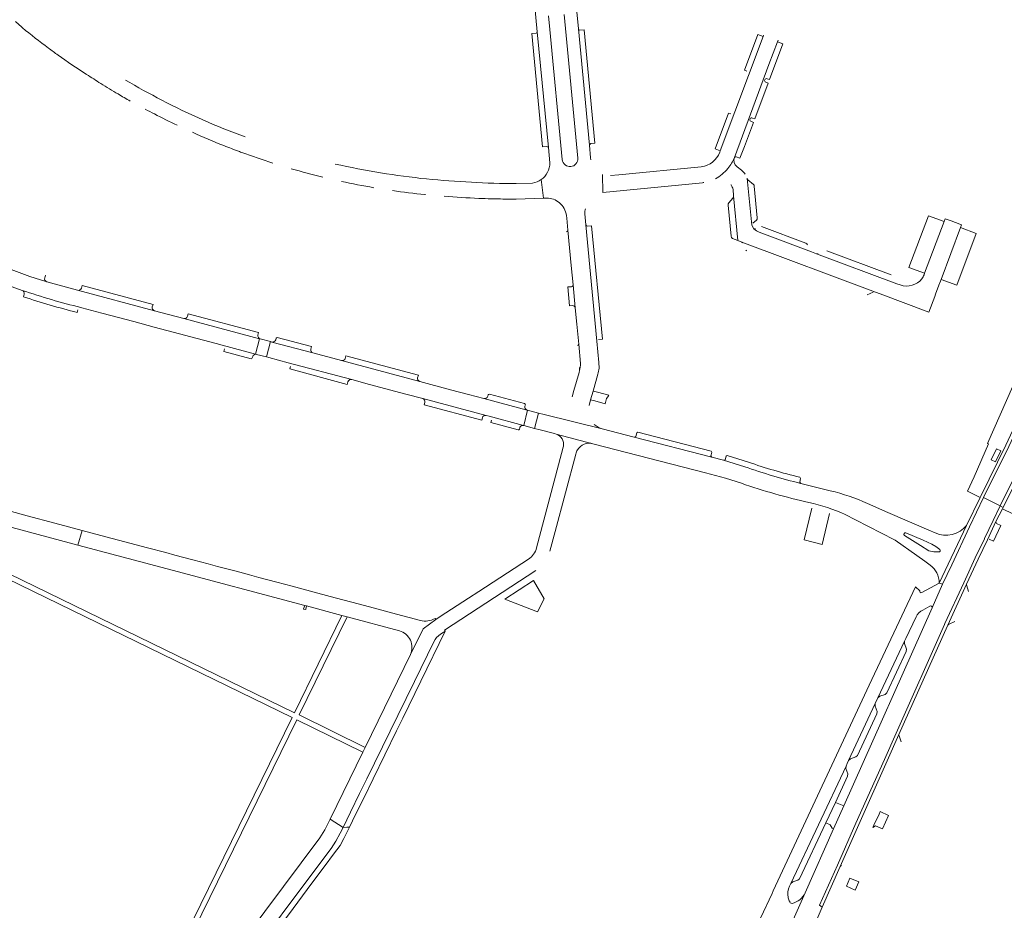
# Model space of a CAD drawing. Header units: metres. Extents: x 166325 to 190320, y 381923 to 404576.
# Tile 101 of 256: x 171793 to 172106, y 385878 to 386161. Entities that reach past the tile are written whole.
import ezdxf

# ---------------------------------------------------------------- set-up
doc = ezdxf.new("R2010")
doc.units = ezdxf.units.M
for name, color, linetype, lineweight in [('B-WE-VH-VERHARDING_BETON-GV', 8, 'Continuous', 18), ('B-WE-VH-VERHARDING_BETONSTRAATSTEEN-GV', 8, 'Continuous', 18), ('B-WE-VH-VERHARDING_HALFVERHARDING-GV', 8, 'Continuous', 18), ('B-WE-VH-VERHARDING_STRAATBAKSTEEN-GV', 8, 'Continuous', 18)]:
    doc.layers.add(name, color=color, linetype=linetype, lineweight=lineweight)

msp = doc.modelspace()

# ---------------------------------------------------------------- linework, layer by layer
at = {"layer": 'B-WE-VH-VERHARDING_BETON-GV', "flags": 128}
msp.add_lwpolyline([(171884.632, 385974.955), (171884.046, 385975.111), (171883.702, 385974.06), (171883.672, 385973.966), (171884.377, 385973.792), (171884.395, 385973.876)], close=True, dxfattribs=at)
at = {"layer": 'B-WE-VH-VERHARDING_BETONSTRAATSTEEN-GV', "flags": 128}
for points in [[(171974.996, 386116.899), (171974.936, 386117.511), (171974.542, 386121.502), (171971.05, 386158.523), (171970.633, 386162.953), (171969.843, 386169.987), (171956.914, 386169.325), (171957.513, 386162.195), (171957.995, 386157.57), (171961.507, 386120.755), (171962, 386115.927)], [(171966.543, 386163.119), (171970.845, 386117.412)], [(171792.047, 386160.872), (171794.053, 386159.092), (171794.28, 386158.89)], [(171965.952, 386116.943), (171961.95, 386158.39), (171961.538, 386162.641)], [(171957.672, 386157.178), (171956.206, 386157.047), (171959.669, 386120.976), (171960.984, 386121.125)], [(171961.507, 386120.755), (171957.995, 386157.57)], [(171971.05, 386158.523), (171974.542, 386121.502)], [(171972.943, 386158.27), (171971.565, 386158.1)], [(171974.978, 386122.026), (171976.308, 386122.171), (171972.943, 386158.27)], [(172029.756, 386156.111), (172028.06, 386156.768), (172023.825, 386145.371), (172024.62, 386145.11)], [(172019.528, 386131.466), (172018.741, 386131.759), (172014.518, 386120.385), (172016.184, 386119.76), (172029.756, 386156.111)], [(172029.921, 386156.552), (172029.756, 386156.111), (172016.184, 386119.76), (172016.02, 386119.32)], [(172020.671, 386117.666), (172031.657, 386147.227), (172034.347, 386154.418), (172034.55, 386154.96)], [(172031.056, 386142.696), (172031.839, 386142.407), (172036.084, 386153.784), (172034.347, 386154.418), (172031.657, 386147.227), (172020.671, 386117.666)], [(171814.555, 386144.15), (171814.636, 386144.096), (171814.718, 386144.043)], [(172026.464, 386130.157), (172027.2, 386129.894), (172031.403, 386141.283)], [(172031.403, 386141.283), (172030.64, 386141.565)], [(172021.214, 386117.881), (172022.42, 386117.39), (172023.884, 386121.139), (172026.704, 386128.757), (172025.84, 386129.129)], [(171863.314, 386119.489), (171863.68, 386119.354), (171864.046, 386119.219)], [(172010.133, 386114.66), (171983.942, 386112.114), (171981.291, 386111.881)], [(172022.933, 386113.617), (172021.497, 386114.697)], [(171949.266, 386104.393), (171951.237, 386104.364), (171959.919, 386104.701), (171959.201, 386110.577)], [(171959.201, 386110.577), (171959.919, 386104.701), (171960.954, 386104.725)], [(171978.85, 386106.485), (171978.753, 386112.249)], [(171978.753, 386112.249), (171978.85, 386106.485), (172010.49, 386109.6)], [(172026.87, 386094.946), (172026.224, 386096.057), (172024.77, 386110.894), (172024.748, 386111.065)], [(172024.77, 386110.894), (172026.224, 386096.057)], [(172026.697, 386109.025), (172024.98, 386110.474)], [(171956.492, 386109.483), (171951.299, 386109.303)], [(172020.217, 386107.458), (172020.399, 386105.412), (172021.707, 386091.221), (172023.075, 386090.659), (172065.573, 386074.785), (172067.043, 386074.244), (172082.5, 386068.447), (172084.376, 386073.45), (172084.626, 386074.164), (172085.665, 386076.976), (172086.202, 386078.329), (172086.376, 386078.777), (172092.535, 386095.303), (172092.879, 386096.197), (172090.977, 386096.894), (172089.611, 386097.422), (172087.641, 386098.157), (172087.335, 386097.256), (172081.141, 386080.778), (172080.981, 386080.293)], [(172027.924, 386098.448), (172026.99, 386108.478)], [(172020.183, 386104.718), (172018.916, 386103.21)], [(172020.004, 386091.831), (172021.707, 386091.221), (172020.399, 386105.412)], [(172018.655, 386102.458), (172019.596, 386092.56)], [(171967.292, 386099.164), (171967.361, 386098.359), (171967.696, 386094.459), (171968.801, 386083.313), (171969.376, 386077.152), (171970.074, 386069.761), (171970.565, 386064.545), (171971.15, 386058.277), (171971.724, 386052.116)], [(171977.628, 386050.565), (171977.599, 386052.444), (171976.97, 386059.174), (171973.464, 386096.197), (171973.123, 386099.707)], [(172026.516, 386096.677), (172027.645, 386097.708)], [(171968.801, 386083.313), (171967.696, 386094.459)], [(171973.464, 386096.197), (171976.97, 386059.174)], [(171975.258, 386095.933), (171974.014, 386095.756)], [(171977.405, 386059.729), (171978.725, 386059.872), (171975.258, 386095.933)], [(172043.355, 386090.364), (172029.247, 386095.657)], [(172028.525, 386093.868), (172045.202, 386087.585)], [(172046.796, 386086.96), (172045.202, 386087.585), (172028.525, 386093.868)], [(172065.573, 386074.785), (172023.075, 386090.659)], [(172070.504, 386080.273), (172050.044, 386087.926)], [(172046.796, 386086.96), (172072.353, 386077.457)], [(172073.389, 386077.083), (172072.353, 386077.457), (172046.796, 386086.96)], [(171801.387, 386079.344), (171801.634, 386080.144)], [(171789.894, 386076.951), (171794.232, 386075.359)], [(171836.278, 386068.876), (171811.837, 386075.379), (171802.068, 386078.101), (171801.779, 386078.176)], [(171801.779, 386078.176), (171802.068, 386078.101)], [(171811.837, 386075.379), (171836.278, 386068.876)], [(171813.238, 386076.902), (171813.027, 386076.094)], [(171835.59, 386070.08), (171835.812, 386070.899), (171813.238, 386076.902)], [(171968.823, 386076.51), (171967.679, 386076.461), (171968.197, 386070.459), (171969.14, 386070.53)], [(171970.074, 386069.761), (171969.376, 386077.152)], [(171794.843, 386074.117), (171794.834, 386074.091), (171794.587, 386073.311)], [(172062.911, 386073.912), (172064.811, 386074.742)], [(171811.728, 386068.32), (171811.956, 386069.11)], [(171812.907, 386069.899), (171813.196, 386069.806), (171819.56, 386068.11), (171829.746, 386065.409), (171836.199, 386063.686), (171855.92, 386058.435), (171857.777, 386057.937), (171868.418, 386055.084), (171869.718, 386059.961), (171845.567, 386066.4), (171836.278, 386068.876)], [(171813.196, 386069.806), (171812.907, 386069.899)], [(171845.567, 386066.4), (171869.718, 386059.961), (171869.914, 386059.909)], [(171846.999, 386067.921), (171846.771, 386067.108)], [(171869.186, 386061.12), (171869.398, 386061.952), (171846.999, 386067.921)], [(171855.92, 386058.435), (171836.199, 386063.686)], [(171874.929, 386060.115), (171874.816, 386059.649)], [(171886.218, 386057.453), (171875.329, 386060.323)], [(171868.736, 386054.998), (171868.418, 386055.084), (171857.777, 386057.937)], [(171858.492, 386056.734), (171858.292, 386055.938), (171866.993, 386053.613)], [(171873.63, 386058.923), (171886.674, 386055.426)], [(171885.993, 386056.644), (171886.218, 386057.453)], [(171971.724, 386052.116), (171971.15, 386058.277)], [(171867.386, 386053.841), (171867.518, 386054.294)], [(171897.154, 386054.52), (171896.938, 386053.715)], [(171919.952, 386047.557), (171920.176, 386048.361), (171897.154, 386054.52)], [(171898.989, 386046.963), (171878.788, 386052.348)], [(171879.506, 386051.149), (171879.298, 386050.362), (171897.584, 386045.45), (171897.784, 386046.237)], [(171895.764, 386053.004), (171920.606, 386046.358)], [(171971.368, 386050.861), (171971.364, 386049.837)], [(171971.364, 386049.837), (171971.256, 386049.242), (171969.641, 386043.477), (171969.094, 386041.508)], [(171974.439, 386038.678), (171974.96, 386040.565), (171975.72, 386043.319), (171977.234, 386048.658)], [(172109.164, 386044.902), (172101.105, 386026.644), (172101.4, 386026.481), (172096.876, 386015.98), (172094.749, 386011.429), (172098.755, 386009.449), (172098.964, 386009.872), (172106.99, 386026.12)], [(171941.733, 386035.547), (171921.551, 386040.933)], [(171941.032, 386040.931), (171954.759, 386037.274)], [(171942.338, 386042.101), (171942.256, 386041.64)], [(171953.963, 386039.332), (171942.744, 386042.308)], [(171922.253, 386039.72), (171922.043, 386038.944), (171940.309, 386034.059), (171940.523, 386034.836), (171940.524, 386034.839)], [(171954.076, 386038.5), (171954.194, 386038.931)], [(171953.564, 386032.378), (171942.707, 386035.292)], [(172023.946, 386019.218), (172017.16, 386021.291), (172013.524, 386022.285), (171988.803, 386028.698), (171978.65, 386031.32), (171960.172, 386035.856), (171958.415, 386036.316), (171957.132, 386031.441), (171958.924, 386030.971), (171963.459, 386029.772), (171964.002, 386029.628), (171975.677, 386026.574), (172011.453, 386017.326), (172017.865, 386015.583), (172022.901, 386013.971)], [(171960.172, 386035.856), (171978.65, 386031.32)], [(171943.409, 386034.062), (171943.212, 386033.281), (171951.948, 386030.957)], [(171952.287, 386031.182), (171952.421, 386031.612), (171952.475, 386031.787)], [(172118.534, 386031.974), (172114.556, 386023.406), (172106.077, 386006.311), (172105.855, 386005.863), (172109.216, 386004.205), (172111.65, 386009.424), (172115.434, 386017.538), (172121.825, 386031.237)], [(171975.677, 386026.574), (171964.002, 386029.628)], [(171966.311, 386025.764), (171966.239, 386025.42), (171965.717, 386023.496), (171957.733, 385993.472)], [(171961.99, 385992.384), (171963.656, 385998.638), (171970.216, 386023.271)], [(172025.12, 386020.716), (172018.391, 386022.798), (172018.035, 386022.581), (172017.683, 386021.473), (172017.16, 386021.291), (172023.946, 386019.218)], [(172041.767, 386013.943), (172041.422, 386014.379), (172041.683, 386015.541), (172041.468, 386015.891)], [(172051.161, 386011.577), (172041.767, 386013.943)], [(172084.507, 385998.198), (172082.515, 385999.066), (172069.438, 386004.728), (172062.971, 386007.506)], [(171778.283, 386003.282), (171811.932, 385994.319), (171813.296, 385998.987), (171804.598, 386001.306), (171795.822, 386003.645), (171790.032, 386005.189)], [(172045.304, 386006.081), (172042.851, 385996.009), (172048.563, 385994.491), (172050.898, 386004.392)], [(172055.872, 386004.068), (172059.195, 386002.39), (172071.577, 385996.028), (172071.768, 385995.93), (172078.648, 385990.986), (172081.167, 385989.184), (172082.885, 385987.913)], [(172085.738, 385982.241), (172094.459, 386000.572)], [(171869.42, 385984.026), (171866.441, 385984.82), (171862.213, 385985.976), (171856.325, 385987.535), (171853.372, 385988.304), (171848.482, 385989.608), (171842.752, 385991.135), (171839.861, 385991.905), (171834.045, 385993.456), (171819.266, 385997.396), (171813.296, 385998.987), (171811.932, 385994.319), (171840.311, 385986.76), (171884.046, 385975.111), (171884.632, 385974.955), (171895.898, 385971.954), (171897.527, 385971.52), (171914.202, 385967.078)], [(172074.781, 385997.395), (172079.834, 385994.146), (172082.484, 385992.454), (172084.057, 385992.154), (172085.613, 385992.137)], [(172075.165, 385998.212), (172080.639, 385995.846), (172083.388, 385994.659), (172084.756, 385993.874), (172085.944, 385992.873)], [(172080.639, 385995.846), (172075.165, 385998.212)], [(172085.944, 385992.873), (172084.756, 385993.874), (172083.388, 385994.659), (172080.639, 385995.846)], [(171955.2, 385989.875), (171939.391, 385979.589), (171936.07, 385977.428), (171927.116, 385971.602), (171925.705, 385970.683), (171921.655, 385967.631), (171917.663, 385959.457), (171903.234, 385929.894), (171902.529, 385928.45), (171892.137, 385907.159), (171896.226, 385904.439), (171898.639, 385909.387), (171901.516, 385915.252), (171903.814, 385919.933), (171911.203, 385935.084), (171913.638, 385940.065)], [(171927.228, 385965.978), (171928.069, 385966.497), (171928.653, 385966.905), (171928.47, 385967.277), (171957.578, 385986.221)], [(171920.847, 385970.317), (171911.67, 385972.763), (171907.408, 385973.907), (171901.502, 385975.474), (171893.727, 385977.547), (171888.208, 385979.018), (171880.017, 385981.202), (171875.156, 385982.497), (171869.42, 385984.026)], [(171917.663, 385959.457), (171921.655, 385967.631), (171925.705, 385970.683), (171925.476, 385971.01)], [(171925.087, 385963.489), (171918.934, 385950.901), (171913.638, 385940.065), (171911.203, 385935.084), (171903.814, 385919.933), (171901.516, 385915.252), (171898.639, 385909.387), (171896.226, 385904.439), (171897.406, 385904.538), (171898.27, 385904.563), (171900.243, 385908.611), (171902.692, 385913.622), (171905.762, 385919.91), (171913.226, 385935.199), (171915.244, 385939.29), (171920.925, 385950.971), (171928.653, 385966.905)], [(171928.653, 385966.905), (171928.069, 385966.497), (171927.228, 385965.978)], [(171913.638, 385940.065), (171918.934, 385950.901), (171925.087, 385963.489)], [(171896.226, 385904.439), (171892.137, 385907.159), (171890.472, 385903.747), (171888.89, 385901.172), (171836.376, 385830.888), (171828.237, 385819.994), (171819.217, 385807.923), (171817.902, 385806.145)], [(171821.767, 385803.231), (171822.973, 385804.901), (171823.259, 385805.298), (171849.578, 385840.49), (171857.504, 385851.058), (171860.693, 385855.328), (171864.438, 385860.318), (171867.88, 385864.934), (171871.767, 385870.137), (171878.398, 385879.014), (171885.48, 385888.489), (171888.535, 385892.604), (171892.463, 385897.833), (171893.942, 385900.069), (171895.343, 385902.636), (171896.226, 385904.439)], [(171872.635, 385868.348), (171880.379, 385878.737), (171886.359, 385886.759), (171890.544, 385892.373), (171893.222, 385895.965), (171895.3, 385898.752), (171896.524, 385900.987), (171898.27, 385904.563), (171897.406, 385904.538), (171896.226, 385904.439), (171895.343, 385902.636), (171893.942, 385900.069), (171892.463, 385897.833), (171888.535, 385892.604), (171885.48, 385888.489), (171878.398, 385879.014), (171871.767, 385870.137)], [(172048.535, 385879.104), (172043.766, 385867.938)]]:
    msp.add_lwpolyline(points, dxfattribs=at)
at = {"layer": 'B-WE-VH-VERHARDING_BETONSTRAATSTEEN-GV'}
for points in [[(171794.28, 386158.89, 0.0123534), (171802.554, 386152.436)], [(171957.995, 386157.57, -0.2526017), (171957.672, 386157.178)], [(171971.565, 386158.1, -0.3702286), (171971.05, 386158.523)], [(171802.554, 386152.436, 0.0050534), (171805.624, 386150.201)], [(171805.624, 386150.201, 0.0128289), (171814.555, 386144.15)], [(171814.718, 386144.043, 0.0056904), (171819.191, 386141.18)], [(171819.191, 386141.18, 0.0066175), (171824.704, 386137.824)], [(171838.644, 386135.868, -0.0149649), (171827.039, 386142.269)], [(172030.64, 386141.565, -0.9459042), (172031.056, 386142.696)], [(171824.704, 386137.824, 0.0064757), (171828.599, 386135.567)], [(171865.084, 386124.189, -0.0333326), (171838.644, 386135.868)], [(171833.32, 386132.992, 0.0048794), (171836.254, 386131.478)], [(171836.254, 386131.478, 0.0084235), (171843.484, 386127.893)], [(172025.84, 386129.129, -0.9988444), (172026.464, 386130.157)], [(171848.381, 386125.628, 0.0111513), (171858.334, 386121.411)], [(171858.334, 386121.411, 0.005703), (171863.314, 386119.489)], [(171864.046, 386119.219, 0.0109598), (171873.928, 386115.833)], [(171960.984, 386121.125, -0.3735594), (171961.507, 386120.755)], [(171974.542, 386121.502, -0.1562267), (171974.978, 386122.026)], [(172016.02, 386119.32, -0.2773596), (172010.133, 386114.66)], [(171962, 386115.927, -0.2446085), (171959.201, 386110.577)], [(171970.845, 386117.412, -0.9987461), (171965.952, 386116.943)], [(172020.671, 386117.666, -0.0820511), (172018.58, 386114.099)], [(172021.497, 386114.697, -0.3096716), (172020.671, 386117.666)], [(172020.671, 386117.666, -0.3533531), (172021.214, 386117.881)], [(171879.782, 386114.049, 0.0109973), (171889.819, 386111.359)], [(171922.794, 386110.79, -0.0279641), (171893.714, 386115.539)], [(172018.58, 386114.099, -0.0787956), (172014.647, 386110.796)], [(172024.077, 386112.272, 0.0823054), (172022.933, 386113.617)], [(171895.691, 386110.012, 0.0111773), (171906.065, 386108.022)], [(171951.299, 386109.303, -0.0219896), (171922.794, 386110.79)], [(171959.201, 386110.577, -0.1128831), (171956.492, 386109.483)], [(172010.49, 386109.6, 0.0086464), (172010.948, 386109.646)], [(172024.98, 386110.474, -0.1464763), (172024.77, 386110.894)], [(171911.961, 386107.096, 0.0109037), (171922.235, 386105.83)], [(172019.541, 386108.972, -0.0198512), (172019.603, 386108.879)], [(172019.603, 386108.879, -0.0859281), (172020.217, 386107.458)], [(172026.99, 386108.478, 0.1768104), (172026.697, 386109.025)], [(171922.235, 386105.83, 0.0135306), (171922.469, 386105.807)], [(171928.432, 386105.276, 0.0098285), (171939.43, 386104.622)], [(171939.43, 386104.622, 0.0045894), (171943.355, 386104.49)], [(171943.355, 386104.49, 0.0055841), (171949.266, 386104.393)], [(171960.954, 386104.725, -0.1718882), (171965.028, 386103.205)], [(172020.399, 386105.412, -0.1853396), (172020.183, 386104.718)], [(171965.028, 386103.205, -0.1835429), (171967.292, 386099.164)], [(171973.123, 386099.707, -0.072831), (171973.267, 386101.34)], [(172018.916, 386103.21, 0.1965849), (172018.655, 386102.458)], [(172027.645, 386097.708, 0.2065989), (172027.924, 386098.448)], [(171967.696, 386094.459, -0.3658866), (171967.188, 386093.949)], [(171974.014, 386095.756, -0.3752949), (171973.464, 386096.197)], [(172027.342, 386094.952, -0.1440496), (172026.87, 386094.946)], [(172026.87, 386094.946, 0.0795553), (172028.525, 386093.868)], [(172019.596, 386092.56, 0.2196851), (172020.004, 386091.831)], [(172023.075, 386090.659, -0.096578), (172023.265, 386090.47)], [(172024.338, 386088.166, 0.1024311), (172024.579, 386087.972)], [(172043.861, 386089.885, 0.1860022), (172043.355, 386090.364)], [(172047.268, 386086.957, -0.1465236), (172046.796, 386086.96)], [(171801.779, 386078.176, -0.0329614), (171788.255, 386083.037)], [(171802.068, 386078.101, -0.4148534), (171801.387, 386079.344)], [(172080.274, 386078.993, -0.3145684), (172073.389, 386077.083)], [(172080.981, 386080.293, -0.054208), (172080.274, 386078.993)], [(171794.232, 386075.359, -0.3940239), (171794.843, 386074.117)], [(171794.232, 386075.359, 0.0240592), (171812.907, 386069.899)], [(171813.027, 386076.094, -0.4211397), (171811.837, 386075.379)], [(171969.376, 386077.152, -0.4024891), (171968.823, 386076.51)], [(171794.587, 386073.311, 0.0183535), (171811.728, 386068.32)], [(171836.278, 386068.876, -0.4009025), (171835.59, 386070.08)], [(171969.14, 386070.53, -0.3652351), (171970.074, 386069.761)], [(171846.771, 386067.108, -0.4005372), (171845.567, 386066.4)], [(171869.914, 386059.909, -0.398722), (171869.186, 386061.12)], [(171874.816, 386059.649, -0.4111478), (171873.63, 386058.923)], [(171875.329, 386060.323, 0.3070406), (171874.929, 386060.115)], [(171886.674, 386055.426, -0.410895), (171885.993, 386056.644)], [(171971.15, 386058.277, -0.3335637), (171970.724, 386057.783)], [(171866.993, 386053.613, 0.3971825), (171867.386, 386053.841)], [(171867.518, 386054.294, -0.3916702), (171868.736, 386054.998)], [(171896.938, 386053.715, -0.3959407), (171895.764, 386053.004)], [(171971.724, 386052.116, -0.0877282), (171971.364, 386049.837)], [(171977.234, 386048.658, 0.0575013), (171977.628, 386050.565)], [(171920.606, 386046.358, -0.3710474), (171919.952, 386047.557)], [(171897.784, 386046.237, -0.4046426), (171898.989, 386046.963)], [(171921.551, 386040.933, -0.3957936), (171922.253, 386039.72)], [(171942.256, 386041.64, -0.389179), (171941.032, 386040.931)], [(171942.744, 386042.308, 0.306029), (171942.338, 386042.101)], [(171954.194, 386038.931, 0.3923908), (171953.963, 386039.332)], [(171954.759, 386037.274, -0.4153232), (171954.076, 386038.5)], [(171940.524, 386034.839, -0.4064558), (171941.733, 386035.547)], [(171952.475, 386031.787, -0.3520941), (171953.564, 386032.378)], [(171978.65, 386031.32, -0.1238439), (171976.126, 386032.684)], [(171951.948, 386030.957, 0.34698), (171952.287, 386031.182)], [(171964.002, 386029.628, -0.361386), (171966.311, 386025.764)], [(171970.759, 386024.581, -0.3317128), (171975.677, 386026.574)], [(171970.216, 386023.271, -0.0797415), (171970.759, 386024.581)], [(172023.946, 386019.218, 0.0228144), (172041.767, 386013.943)], [(172041.468, 386015.891, -0.0253773), (172025.12, 386020.716)], [(172022.901, 386013.971, 0.0287426), (172044.348, 386007.867)], [(172062.971, 386007.506, 0.0544546), (172051.161, 386011.577)], [(172044.348, 386007.867, -0.0542337), (172055.872, 386004.068)], [(172094.459, 386000.572, -0.3449134), (172084.507, 385998.198)], [(172075.165, 385998.212, 0.9539552), (172074.781, 385997.395)], [(171957.733, 385993.472, -0.2067941), (171955.2, 385989.875)], [(172085.944, 385992.873, -0.6999265), (172085.613, 385992.137)], [(172082.885, 385987.913, -0.2599608), (172085.738, 385982.241)], [(171925.476, 385971.01, -0.2097529), (171920.847, 385970.317)], [(171914.202, 385967.078, -0.4461913), (171917.663, 385959.457)], [(171927.228, 385965.978, 0.1546466), (171925.087, 385963.489)]]:
    msp.add_lwpolyline(points, format="xyb", dxfattribs=at)
at = {"layer": 'B-WE-VH-VERHARDING_BETONSTRAATSTEEN-GV', "flags": 128}
for points in [[(172087.335, 386097.256), (172082.339, 386099.109), (172076.133, 386082.608), (172081.141, 386080.778)], [(172097.527, 386093.412), (172092.535, 386095.303), (172086.376, 386078.777), (172091.341, 386076.955)], [(171873.196, 386059.038), (171869.914, 386059.909), (171869.718, 386059.961), (171868.418, 386055.084), (171868.736, 386054.998), (171871.896, 386054.165)], [(171920.606, 386046.358), (171895.764, 386053.004), (171886.674, 386055.426), (171873.63, 386058.923), (171873.196, 386059.038), (171871.896, 386054.165), (171872.646, 386053.967), (171878.788, 386052.348), (171898.989, 386046.963), (171904.639, 386045.429), (171916.241, 386042.329), (171921.551, 386040.933), (171941.733, 386035.547), (171942.707, 386035.292), (171953.564, 386032.378), (171953.663, 386032.351), (171954.905, 386037.236), (171954.759, 386037.274), (171941.032, 386040.931), (171936.083, 386042.244), (171930.434, 386043.749)], [(171980.458, 386041.476), (171980.697, 386041.97), (171977.18, 386042.923), (171975.72, 386043.319), (171974.96, 386040.565), (171976.307, 386040.179), (171979.562, 386039.245), (171980.044, 386040.916)], [(171958.415, 386036.316), (171954.905, 386037.236), (171953.663, 386032.351), (171957.132, 386031.441)], [(171989.326, 386028.869), (171988.803, 386028.698), (172013.524, 386022.285), (172013.202, 386022.702), (172013.51, 386023.816), (172013.265, 386024.19), (171989.96, 386030.231), (171989.608, 386030.011)], [(172105.4, 386024.287), (172103.635, 386020.773), (172102.257, 386021.451), (172104.031, 386024.927)], [(171956.748, 385983.042), (171947.682, 385977.146), (171958.044, 385973.036), (171960.216, 385977.231)], [(172075.324, 385960.486), (172075.377, 385961.237), (172074.756, 385962.964), (172074.764, 385963.737), (172066.311, 385945.673), (172066.896, 385946.204), (172068.603, 385946.831), (172069.144, 385947.348)], [(172065.998, 385940.622), (172066.014, 385941.381), (172065.404, 385943.107), (172065.466, 385943.871), (172056.978, 385925.788), (172057.529, 385926.34), (172059.253, 385926.962), (172059.781, 385927.379)], [(172049.718, 385905.962), (172052.773, 385912.458), (172056.67, 385920.746), (172056.694, 385921.507), (172056.087, 385923.219), (172056.173, 385924.027), (172038.587, 385886.65), (172039.203, 385887.169), (172040.802, 385887.67), (172041.392, 385888.171)], [(172055.476, 385911.352), (172052.773, 385912.458), (172049.718, 385905.962), (172051.145, 385905.319), (172051.775, 385904.234), (172052.206, 385904.002)], [(172069.651, 385908.292), (172067.033, 385909.508), (172066.663, 385908.712), (172065.031, 385905.199), (172064.708, 385904.467), (172065.511, 385904.987), (172067.706, 385904.017)], [(172060.17, 385887.15), (172057.37, 385888.393), (172056.257, 385885.755), (172059.09, 385884.544)]]:
    msp.add_lwpolyline(points, close=True, dxfattribs=at)
at = {"layer": 'B-WE-VH-VERHARDING_HALFVERHARDING-GV', "flags": 128}
for points in [[(171828.702, 385830.635), (171881.532, 385938.74), (171902.529, 385928.45), (171903.234, 385929.894), (171882.27, 385940.26), (171897.527, 385971.52), (171895.898, 385971.954), (171880.783, 385940.991), (171773.457, 385993.254), (171778.283, 386003.282), (171776.629, 386003.723), (171771.915, 385994.019), (171723.437, 386017.773), (171726.937, 386024.98), (171725.438, 386025.722), (171721.91, 386018.515), (171702.335, 386028.094), (171701.743, 386026.518), (171721.149, 386017.006), (171668.578, 385909.244), (171668.499, 385905.231), (171673.647, 385915.746), (171722.328, 385891.991), (171714.025, 385875.016)], [(171772.715, 385991.742), (171880.024, 385939.483), (171831.712, 385840.595)]]:
    msp.add_lwpolyline(points, dxfattribs=at)
at = {"layer": 'B-WE-VH-VERHARDING_STRAATBAKSTEEN-GV', "flags": 128}
for points in [[(172180.414, 386167.345), (172174.552, 386169.162), (172173.801, 386167.363), (172173.096, 386165.717), (172172.376, 386164.077), (172171.641, 386162.444), (172170.893, 386160.818), (172107.891, 386025.685), (172107.884, 386025.669), (172099.859, 386009.424), (172105.188, 386006.755), (172113.669, 386023.852), (172117.472, 386032.047), (172125.386, 386049.009), (172150.292, 386102.433), (172173.315, 386151.818), (172180.222, 386166.696)], [(172088.493, 385968.885), (172094.506, 385981.905), (172098.152, 385989.799), (172101.096, 385996.006), (172103.829, 386001.767), (172105.855, 386005.863), (172106.077, 386006.311), (172105.188, 386006.755), (172102.922, 386002.185), (172100.195, 385996.437), (172100.134, 385996.309), (172097.249, 385990.229), (172093.603, 385982.334), (172087.591, 385969.317), (172087.473, 385969.06), (172072.07, 385934.45), (172068.359, 385926.112), (172059.301, 385905.807), (172053.397, 385892.494), (172047.718, 385879.736), (172048.535, 385879.104), (172054.299, 385892.064), (172060.215, 385905.403), (172069.261, 385925.682), (172072.973, 385934.022), (172088.376, 385968.63)]]:
    msp.add_lwpolyline(points, close=True, dxfattribs=at)
for points in [[(172181.592, 386167.809), (172180.414, 386167.345), (172180.222, 386166.696), (172173.315, 386151.818), (172150.292, 386102.433), (172125.386, 386049.009), (172117.472, 386032.047), (172113.669, 386023.852), (172105.188, 386006.755), (172106.077, 386006.311), (172114.556, 386023.406), (172118.534, 386031.974), (172126.201, 386048.385), (172151.197, 386102.009), (172174.22, 386151.394)], [(172169.996, 386161.261), (172106.99, 386026.12), (172098.964, 386009.872), (172098.755, 386009.449), (172094.459, 386000.572), (172085.738, 385982.241), (172086.819, 385981.871), (172089.809, 385988.076), (172095.359, 386000.136), (172099.859, 386009.424), (172107.884, 386025.669), (172107.891, 386025.685), (172170.893, 386160.818)], [(172087.473, 385969.06), (172087.591, 385969.317), (172093.603, 385982.334), (172097.249, 385990.229), (172100.134, 385996.309), (172100.195, 385996.437), (172102.922, 386002.185), (172105.188, 386006.755), (172099.859, 386009.424), (172095.359, 386000.136), (172089.809, 385988.076), (172086.819, 385981.871), (172083.526, 385974.403), (172055.476, 385911.352), (172052.206, 385904.002), (172043.153, 385883.652), (172035.953, 385867.468), (172040.979, 385865.154)], [(172103.829, 386001.767), (172101.096, 385996.006)], [(172101.658, 385996.159), (172102.997, 385995.558), (172105.357, 386000.556), (172104.045, 386001.152)], [(172083.526, 385974.403), (172086.819, 385981.871), (172085.738, 385982.241), (172080.247, 385979.18)], [(172094.506, 385981.905), (172088.493, 385968.885)], [(172095.131, 385979.503), (172094.537, 385981.401)], [(172079.648, 385979.79), (172078.231, 385981.073), (172063.527, 385949.742), (172034.491, 385887.478), (172033.031, 385884.346), (172032.632, 385883.491), (172028.947, 385875.589), (172034.918, 385872.84), (172035.509, 385872.629)], [(172080.605, 385973.66), (172082.778, 385974.907)], [(172038.167, 385885.764), (172038.587, 385886.65), (172056.173, 385924.027), (172056.562, 385924.879), (172056.978, 385925.788), (172065.466, 385943.871), (172066.311, 385945.673), (172074.764, 385963.737), (172075.191, 385964.641), (172078.41, 385971.447)], [(172043.766, 385867.938), (172048.535, 385879.104), (172047.718, 385879.736), (172053.397, 385892.494), (172059.301, 385905.807), (172068.359, 385926.112), (172072.07, 385934.45), (172087.473, 385969.06)], [(172088.944, 385969.191), (172090.774, 385969.99)], [(172072.973, 385934.022), (172069.261, 385925.682)], [(172073.686, 385931.685), (172073.041, 385933.591)], [(172060.215, 385905.403), (172054.299, 385892.064)], [(172035.953, 385867.468), (172043.153, 385883.652)], [(172037.786, 385882.049), (172037.762, 385882.147), (172037.74, 385882.245)], [(172038.985, 385880.33), (172038.421, 385880.552)]]:
    msp.add_lwpolyline(points, dxfattribs=at)
at = {"layer": 'B-WE-VH-VERHARDING_STRAATBAKSTEEN-GV'}
for points in [[(172104.045, 386001.152, -0.3216761), (172103.829, 386001.767)], [(172094.537, 385981.401, -0.1289685), (172094.506, 385981.905)], [(172080.247, 385979.18, -0.7038821), (172079.648, 385979.79)], [(172078.41, 385971.447, -0.1624349), (172080.605, 385973.66)], [(172082.778, 385974.907, -0.6193149), (172083.526, 385974.403)], [(172088.493, 385968.885, -0.1832237), (172088.944, 385969.191)], [(172073.041, 385933.591, -0.1676415), (172072.973, 385934.022)], [(172054.299, 385892.064, -0.135878), (172054.724, 385892.403)], [(172037.74, 385882.245, -0.1666895), (172038.167, 385885.764)], [(172038.237, 385880.877, -0.0592879), (172037.786, 385882.049)], [(172043.153, 385883.652, -0.2387487), (172038.985, 385880.33)], [(172038.421, 385880.552, -0.0252364), (172038.237, 385880.877)]]:
    msp.add_lwpolyline(points, format="xyb", dxfattribs=at)

doc.saveas('drawing.dxf')
